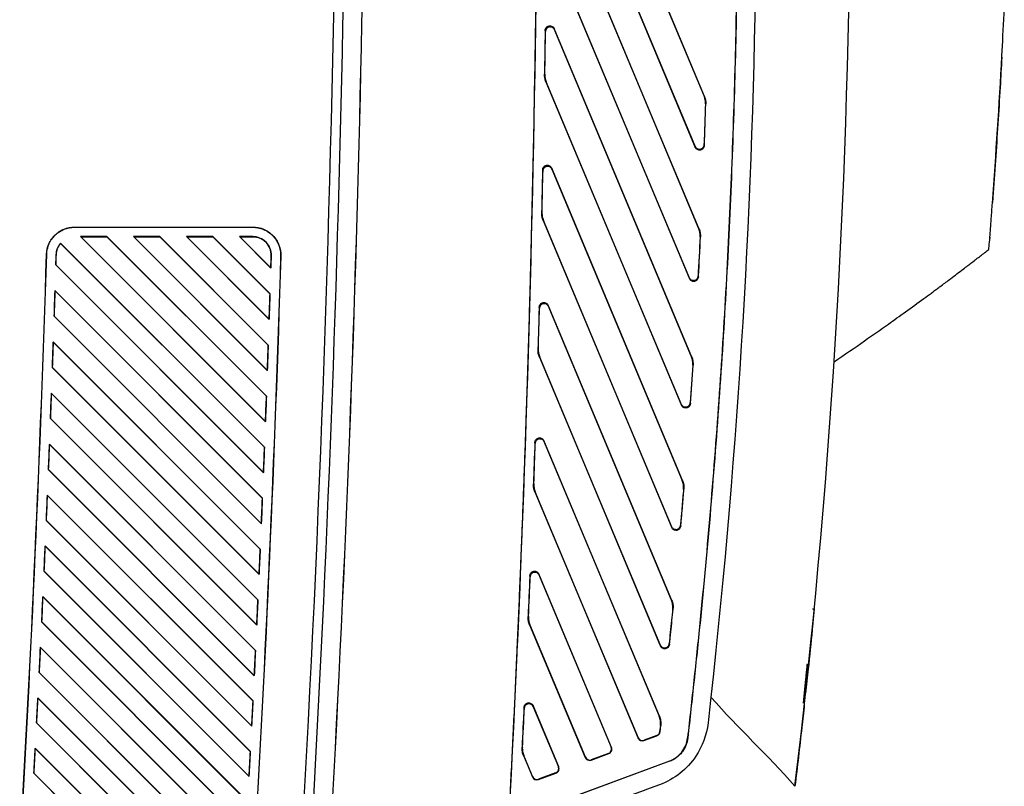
# Model space of a CAD drawing. Header units: millimetres. Extents: x -1263 to 1500, y -1080 to 1468.
# Tile 13 of 166: x -280 to -175, y 89 to 170. Entities that reach past the tile are written whole.
import ezdxf

# ---------------------------------------------------------------- set-up
doc = ezdxf.new("R2010")
doc.units = ezdxf.units.MM

msp = doc.modelspace()

# ---------------------------------------------------------------- linework, layer by layer
at = {"color": 7, "linetype": 'Continuous', "lineweight": 25}
for p, q in [((-207.298, 162.284), (-223.073, 199.928)), ((-223.047, 199.798), (-207.324, 162.28)), ((-223.89, 194.115), (-208.255, 156.807)), ((-208.276, 156.927), (-223.863, 194.12)), ((-207.864, 148.116), (-223.143, 184.573)), ((-223.118, 184.445), (-207.891, 148.111)), ((-223.992, 178.839), (-208.892, 142.807)), ((-208.912, 142.923), (-223.966, 178.844)), ((-224.252, 169.155), (-224.277, 169.281)), ((-208.649, 134.469), (-223.315, 169.465)), ((-223.315, 169.465), (-223.291, 169.339)), ((-223.291, 169.339), (-208.676, 134.464)), ((-224.351, 164.612), (-224.325, 164.617)), ((-224.17, 163.81), (-224.196, 163.805)), ((-224.196, 163.805), (-209.739, 129.308)), ((-209.757, 129.419), (-224.17, 163.81)), ((-207.324, 162.28), (-207.298, 162.284)), ((-207.143, 161.449), (-207.17, 161.445)), ((-208.255, 156.807), (-208.276, 156.927)), ((-207.316, 157.103), (-207.294, 156.983)), ((-209.628, 121.283), (-223.587, 154.592)), ((-223.587, 154.592), (-223.563, 154.468)), ((-224.524, 154.287), (-224.548, 154.411)), ((-223.563, 154.468), (-209.654, 121.279)), ((-176.496, 151.474), (-176.536, 150.931)), ((-224.652, 149.824), (-224.625, 149.829)), ((-274.504, 148.305), (-255.498, 148.305)), ((-274.504, 148.287), (-274.504, 148.305)), ((-274.504, 148.287), (-255.498, 148.287)), ((-255.498, 148.287), (-255.498, 148.305)), ((-224.471, 149.009), (-224.497, 149.004)), ((-224.497, 149.004), (-210.772, 116.253)), ((-210.789, 116.361), (-224.471, 149.009)), ((-254.131, 127.535), (-273.88, 147.287)), ((-271.052, 147.287), (-273.88, 147.287)), ((-273.839, 147.27), (-273.88, 147.287)), ((-273.839, 147.27), (-271.059, 147.271)), ((-273.839, 147.27), (-254.141, 127.561)), ((-271.052, 147.287), (-271.059, 147.271)), ((-254.039, 130.256), (-271.059, 147.271)), ((-271.052, 147.287), (-254.028, 130.261)), ((-265.396, 147.287), (-268.224, 147.287)), ((-253.928, 132.989), (-268.224, 147.287)), ((-268.187, 147.272), (-268.224, 147.287)), ((-268.187, 147.272), (-265.402, 147.273)), ((-268.187, 147.272), (-253.938, 133.014)), ((-265.396, 147.287), (-265.402, 147.273)), ((-253.842, 135.716), (-265.402, 147.273)), ((-265.396, 147.287), (-253.831, 135.72)), ((-253.737, 138.455), (-262.568, 147.287)), ((-259.74, 147.287), (-262.568, 147.287)), ((-262.535, 147.274), (-262.568, 147.287)), ((-262.535, 147.274), (-259.745, 147.275)), ((-262.535, 147.274), (-253.747, 138.48)), ((-259.74, 147.287), (-259.745, 147.275)), ((-253.657, 141.188), (-259.745, 147.275)), ((-259.74, 147.287), (-253.646, 141.192)), ((-255.498, 147.287), (-256.912, 147.287)), ((-253.558, 143.933), (-256.912, 147.287)), ((-256.884, 147.276), (-256.912, 147.287)), ((-256.884, 147.276), (-253.568, 143.958)), ((-256.884, 147.276), (-255.498, 147.276)), ((-255.498, 147.276), (-255.498, 147.287)), ((-207.891, 148.111), (-207.864, 148.116)), ((-207.711, 147.245), (-207.738, 147.24)), ((-176.817, 147.212), (-176.824, 147.125)), ((-276.012, 146.591), (-254.237, 124.813)), ((-276.012, 146.591), (-276.011, 146.565)), ((-254.248, 124.809), (-276.011, 146.565)), ((-277.485, 145.398), (-277.503, 145.398)), ((-276.468, 145.366), (-276.486, 145.367)), ((-253.528, 145.244), (-253.517, 145.244)), ((-252.518, 145.213), (-252.5, 145.212)), ((-276.502, 144.278), (-276.52, 144.271)), ((-254.346, 122.094), (-276.52, 144.271)), ((-276.502, 144.278), (-254.356, 122.12)), ((-253.558, 143.933), (-253.568, 143.958)), ((-207.952, 143.09), (-207.932, 142.975)), ((-208.892, 142.807), (-208.912, 142.923)), ((-276.609, 141.531), (-254.459, 119.378)), ((-276.609, 141.531), (-276.592, 141.489)), ((-254.47, 119.373), (-276.592, 141.489)), ((-253.657, 141.188), (-253.646, 141.192)), ((-210.783, 108.52), (-223.952, 139.944)), ((-223.952, 139.944), (-223.929, 139.822)), ((-223.929, 139.822), (-210.809, 108.516)), ((-276.682, 138.801), (-276.7, 138.794)), ((-254.574, 116.664), (-276.7, 138.794)), ((-276.682, 138.801), (-254.584, 116.69)), ((-224.89, 139.644), (-224.913, 139.766)), ((-253.737, 138.455), (-253.747, 138.48)), ((-276.795, 136.06), (-254.692, 113.954)), ((-276.795, 136.06), (-276.778, 136.018)), ((-254.703, 113.95), (-276.778, 136.018)), ((-253.842, 135.716), (-253.831, 135.72)), ((-225.045, 135.256), (-225.019, 135.261)), ((-224.864, 134.428), (-224.891, 134.423)), ((-224.891, 134.423), (-211.981, 103.618)), ((-211.996, 103.722), (-224.864, 134.428)), ((-208.676, 134.464), (-208.649, 134.469)), ((-208.498, 133.564), (-208.525, 133.56)), ((-276.874, 133.336), (-276.892, 133.329)), ((-254.813, 111.247), (-276.892, 133.329)), ((-276.874, 133.336), (-254.823, 111.273)), ((-253.928, 132.989), (-253.938, 133.014)), ((-276.993, 130.602), (-254.937, 108.542)), ((-276.993, 130.602), (-276.976, 130.56)), ((-254.949, 108.538), (-276.976, 130.56)), ((-254.039, 130.256), (-254.028, 130.261)), ((-209.739, 129.308), (-209.757, 129.419)), ((-208.797, 129.578), (-208.779, 129.467)), ((-277.078, 127.884), (-277.097, 127.877)), ((-255.064, 105.841), (-277.097, 127.877)), ((-277.078, 127.884), (-255.074, 105.867)), ((-254.131, 127.535), (-254.141, 127.561)), ((-277.203, 125.155), (-255.194, 103.143)), ((-277.203, 125.155), (-277.187, 125.113)), ((-255.206, 103.138), (-277.187, 125.113)), ((-225.346, 125.216), (-225.368, 125.336)), ((-212.095, 96.13), (-224.408, 125.511)), ((-224.408, 125.511), (-224.386, 125.39)), ((-224.386, 125.39), (-212.121, 96.126)), ((-254.248, 124.809), (-254.237, 124.813)), ((-277.295, 122.444), (-277.313, 122.437)), ((-255.327, 100.447), (-277.313, 122.437)), ((-277.295, 122.444), (-255.337, 100.473)), ((-254.346, 122.094), (-254.356, 122.12)), ((-225.527, 120.901), (-225.501, 120.906)), ((-209.654, 121.279), (-209.628, 121.283)), ((-225.347, 120.059), (-225.373, 120.055)), ((-225.373, 120.055), (-214.372, 93.803)), ((-214.357, 93.836), (-225.347, 120.059)), ((-209.479, 120.346), (-209.505, 120.342)), ((-277.426, 119.721), (-255.463, 97.755)), ((-277.426, 119.721), (-277.41, 119.679)), ((-255.474, 97.75), (-277.41, 119.679)), ((-254.47, 119.373), (-254.459, 119.378)), ((-277.523, 117.016), (-277.542, 117.009)), ((-255.602, 95.065), (-277.542, 117.009)), ((-277.523, 117.016), (-255.612, 95.091)), ((-254.574, 116.664), (-254.584, 116.69)), ((-210.772, 116.253), (-210.789, 116.361)), ((-209.83, 116.512), (-209.813, 116.404)), ((-277.661, 114.299), (-255.743, 92.378)), ((-277.661, 114.299), (-277.644, 114.257)), ((-255.755, 92.374), (-277.644, 114.257)), ((-254.703, 113.95), (-254.692, 113.954)), ((-277.764, 111.6), (-277.783, 111.592)), ((-255.888, 89.694), (-277.783, 111.592)), ((-277.764, 111.6), (-255.898, 89.721)), ((-254.813, 111.247), (-254.823, 111.273)), ((-225.889, 110.993), (-225.91, 111.112)), ((-217.205, 92.804), (-224.949, 111.283)), ((-224.949, 111.283), (-224.928, 111.164)), ((-224.928, 111.164), (-217.24, 92.819)), ((-277.907, 108.889), (-256.035, 87.013)), ((-277.907, 108.889), (-277.891, 108.847)), ((-256.047, 87.009), (-277.891, 108.847)), ((-254.949, 108.538), (-254.937, 108.542)), ((-210.809, 108.516), (-210.783, 108.52)), ((-210.637, 107.549), (-210.664, 107.545)), ((-195.569, 107.53), (-195.749, 107.53)), ((-278.017, 106.196), (-278.035, 106.188)), ((-256.185, 84.335), (-278.035, 106.188)), ((-278.017, 106.196), (-256.196, 84.362)), ((-226.095, 106.748), (-226.068, 106.753)), ((-255.064, 105.841), (-255.074, 105.867)), ((-225.915, 105.894), (-225.941, 105.889)), ((-225.941, 105.889), (-220.005, 91.724)), ((-219.991, 91.758), (-225.915, 105.894)), ((-278.166, 103.491), (-256.339, 81.66)), ((-278.166, 103.491), (-278.15, 103.449)), ((-256.351, 81.655), (-278.15, 103.449)), ((-255.206, 103.138), (-255.194, 103.143)), ((-211.981, 103.618), (-211.996, 103.722)), ((-211.038, 103.865), (-211.023, 103.76)), ((-278.281, 100.803), (-278.3, 100.796)), ((-257.197, 79.69), (-278.3, 100.796)), ((-278.281, 100.803), (-257.195, 79.705)), ((-255.327, 100.447), (-255.337, 100.473)), ((-196.72, 97.501), (-196.492, 99.72)), ((-278.437, 98.104), (-259.657, 79.322)), ((-278.437, 98.104), (-278.42, 98.062)), ((-259.688, 79.335), (-278.42, 98.062)), ((-255.474, 97.75), (-255.463, 97.755)), ((-226.514, 96.968), (-226.534, 97.085)), ((-222.838, 90.726), (-225.574, 97.253)), ((-225.574, 97.253), (-225.553, 97.136)), ((-225.553, 97.136), (-222.873, 90.741)), ((-212.121, 96.126), (-212.095, 96.13)), ((-278.557, 95.423), (-278.576, 95.416)), ((-262.485, 79.322), (-278.576, 95.416)), ((-278.557, 95.423), (-262.48, 79.336)), ((-255.602, 95.065), (-255.612, 95.091)), ((-211.978, 95.135), (-212.051, 94.472)), ((-212.026, 94.454), (-211.951, 95.138)), ((-211.951, 95.138), (-211.978, 95.135)), ((-214.372, 93.803), (-214.357, 93.836)), ((-213.738, 93.527), (-212.35, 94.039)), ((-213.723, 93.56), (-213.738, 93.527)), ((-212.374, 94.058), (-213.723, 93.56)), ((-212.35, 94.039), (-212.374, 94.058)), ((-212.051, 94.472), (-212.026, 94.454)), ((-209.078, 93.818), (-209.061, 93.817)), ((-278.719, 92.73), (-265.313, 79.322)), ((-278.719, 92.73), (-278.703, 92.687)), ((-265.348, 79.337), (-278.703, 92.687)), ((-226.744, 92.791), (-226.717, 92.795)), ((-217.24, 92.819), (-217.205, 92.804)), ((-255.755, 92.374), (-255.743, 92.378)), ((-226.564, 91.923), (-226.591, 91.919)), ((-226.591, 91.919), (-225.638, 89.646)), ((-225.624, 89.679), (-226.564, 91.923)), ((-220.005, 91.724), (-219.991, 91.758)), ((-219.371, 91.449), (-217.493, 92.142)), ((-219.356, 91.482), (-219.371, 91.449)), ((-217.528, 92.157), (-219.356, 91.482)), ((-217.493, 92.142), (-217.528, 92.157)), ((-211.022, 91.331), (-228.144, 85.014)), ((-211.016, 91.315), (-228.127, 85.002)), ((-222.873, 90.741), (-222.838, 90.726)), ((-211.016, 91.315), (-211.022, 91.331)), ((-278.845, 90.054), (-278.864, 90.047)), ((-268.141, 79.322), (-278.864, 90.047)), ((-278.845, 90.054), (-268.135, 79.338)), ((-255.888, 89.694), (-255.898, 89.721)), ((-225.638, 89.646), (-225.624, 89.679)), ((-225.004, 89.371), (-223.126, 90.063)), ((-224.99, 89.404), (-225.004, 89.371)), ((-223.161, 90.078), (-224.99, 89.404)), ((-223.126, 90.063), (-223.161, 90.078))]:
    msp.add_line(p, q, dxfattribs=at)
for radius, start, end in [(2380, 356.537967, 0.836417), (2379, 350.942959, 0.816507)]:
    msp.add_arc((-2625.365, 218.648), radius, start, end, dxfattribs=at)
for centre, major_axis, ratio, start_param, end_param in [((-213.911, 93.996), (0.345, 0.363), 0.9993991, 2.7276611, 4.2545906), ((-213.896, 94.029), (0.345, 0.363), 0.9993991, 2.7276611, 4.2545906), ((-217.701, 92.626), (-0.074, 0.495), 0.9998046, 3.3461893, 4.9604782), ((-217.666, 92.611), (-0.074, 0.495), 0.9998046, 3.3461893, 4.9604782), ((-219.544, 91.918), (0.345, 0.363), 0.9993991, 2.7276611, 4.2545906), ((-219.529, 91.951), (0.345, 0.363), 0.9993991, 2.7276611, 4.2545906), ((-223.334, 90.548), (-0.074, 0.495), 0.9998046, 3.3461893, 4.9604782), ((-223.299, 90.532), (-0.074, 0.495), 0.9998046, 3.3461893, 4.9604782), ((-225.177, 89.84), (0.345, 0.363), 0.9993991, 2.7276611, 4.2545906), ((-225.163, 89.873), (0.345, 0.363), 0.9993991, 2.7276611, 4.2545906)]:
    msp.add_ellipse(centre, major_axis=major_axis, ratio=ratio, start_param=start_param, end_param=end_param, dxfattribs=at)
for points, knots in [([(-243.556, 247.382), (-243.224, 219.879), (-243.369, 192.376), (-244.61, 137.381), (-245.707, 109.896), (-247.28, 82.436)], [0, 0, 0, 0, 0.5, 0.5, 1, 1, 1, 1]), ([(-228.154, 85.002), (-228.092, 86.156), (-228.032, 87.311), (-227.973, 88.466), (-227.867, 90.513), (-227.765, 92.561), (-227.665, 94.609), (-227.565, 96.657), (-227.468, 98.705), (-227.375, 100.753), (-227.281, 102.801), (-227.19, 104.849), (-227.101, 106.898), (-227.057, 107.922), (-227.014, 108.946), (-226.971, 109.97), (-226.886, 112.019), (-226.803, 114.067), (-226.724, 116.116), (-226.644, 118.165), (-226.567, 120.214), (-226.493, 122.263), (-226.42, 124.312), (-226.349, 126.361), (-226.28, 128.41), (-226.212, 130.459), (-226.147, 132.508), (-226.085, 134.557), (-226.022, 136.607), (-225.962, 138.656), (-225.906, 140.706), (-225.877, 141.73), (-225.85, 142.755), (-225.823, 143.78), (-225.769, 145.83), (-225.718, 147.879), (-225.67, 149.929), (-225.622, 151.979), (-225.577, 154.028), (-225.534, 156.078), (-225.492, 158.128), (-225.452, 160.178), (-225.416, 162.228), (-225.379, 164.278), (-225.345, 166.328), (-225.314, 168.378), (-225.283, 170.428), (-225.255, 172.478), (-225.23, 174.528), (-225.218, 175.553), (-225.206, 176.578), (-225.194, 177.603), (-225.172, 179.653), (-225.153, 181.704), (-225.136, 183.754), (-225.119, 185.804), (-225.106, 187.854), (-225.095, 189.904), (-225.084, 191.955), (-225.076, 194.005), (-225.071, 196.055), (-225.066, 198.105), (-225.063, 200.156), (-225.064, 202.206), (-225.065, 204.256), (-225.068, 206.307), (-225.074, 208.357), (-225.078, 209.382), (-225.081, 210.407), (-225.086, 211.432), (-225.095, 213.482), (-225.107, 215.533), (-225.122, 217.583), (-225.137, 219.633), (-225.155, 221.683), (-225.176, 223.734), (-225.196, 225.784), (-225.22, 227.834), (-225.246, 229.884), (-225.273, 231.934), (-225.302, 233.984), (-225.334, 236.034), (-225.366, 238.084), (-225.401, 240.134), (-225.439, 242.184), (-225.453, 242.956), (-225.468, 243.729), (-225.483, 244.501)], [0.01652123, 0.01652123, 0.01652123, 0.01652123, 0.01999015, 0.01999015, 0.01999015, 0.02614097, 0.02614097, 0.02614097, 0.03229178, 0.03229178, 0.03229178, 0.0384426, 0.0384426, 0.0384426, 0.041518, 0.041518, 0.041518, 0.04766882, 0.04766882, 0.04766882, 0.05381963, 0.05381963, 0.05381963, 0.05997045, 0.05997045, 0.05997045, 0.06612126, 0.06612126, 0.06612126, 0.07227208, 0.07227208, 0.07227208, 0.07534748, 0.07534748, 0.07534748, 0.0814983, 0.0814983, 0.0814983, 0.08764912, 0.08764912, 0.08764912, 0.09379993, 0.09379993, 0.09379993, 0.09995075, 0.09995075, 0.09995075, 0.10610156, 0.10610156, 0.10610156, 0.10917697, 0.10917697, 0.10917697, 0.11532778, 0.11532778, 0.11532778, 0.1214786, 0.1214786, 0.1214786, 0.12762942, 0.12762942, 0.12762942, 0.13378023, 0.13378023, 0.13378023, 0.13993105, 0.13993105, 0.13993105, 0.14300645, 0.14300645, 0.14300645, 0.14915727, 0.14915727, 0.14915727, 0.15530808, 0.15530808, 0.15530808, 0.1614589, 0.1614589, 0.1614589, 0.16760972, 0.16760972, 0.16760972, 0.17376053, 0.17376053, 0.17376053, 0.17607804, 0.17607804, 0.17607804, 0.17607804]), ([(-201.758, 193.041), (-201.746, 189.751), (-201.749, 184.83), (-201.97, 153.114), (-203.667, 124.787), (-206.589, 98.169)], [0.2994781, 0.2994781, 0.2994781, 0.2994781, 0.35532415, 0.38291841, 0.83605944, 0.83605944, 0.83605944, 0.83605944]), ([(-203.755, 192.036), (-203.743, 187.935), (-203.752, 183.834), (-203.82, 175.633), (-203.885, 171.534), (-204.173, 159.238), (-204.491, 151.042), (-205.378, 134.66), (-205.946, 126.477), (-206.986, 114.217), (-207.363, 110.134), (-207.977, 104.013), (-208.189, 101.973), (-208.628, 97.895), (-208.855, 95.857), (-209.078, 93.818)], [0.380314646, 0.380314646, 0.380314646, 0.380314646, 0.392618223, 0.392618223, 0.404921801, 0.404921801, 0.429528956, 0.429528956, 0.454136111, 0.454136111, 0.466439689, 0.466439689, 0.472591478, 0.472591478, 0.478743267, 0.478743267, 0.478743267, 0.478743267]), ([(-203.737, 192.036), (-203.726, 187.935), (-203.734, 183.834), (-203.802, 175.633), (-203.867, 171.534), (-204.156, 159.236), (-204.474, 151.039), (-205.36, 134.658), (-205.929, 126.475), (-206.969, 114.215), (-207.535, 108.089), (-208.171, 101.971), (-208.611, 97.893), (-208.837, 95.855), (-209.061, 93.817)], [0, 0, 0, 0, 0.125, 0.125, 0.25, 0.25, 0.5, 0.5, 0.75, 0.75, 0.875, 0.9375, 0.9375, 1, 1, 1, 1]), ([(-197.618, 88.651), (-193.846, 120.015), (-191.896, 151.527), (-191.746, 183.11), (-191.746, 183.113)], [0.38288047, 0.38288047, 0.38288047, 0.38288047, 0.83602149, 0.83605944, 0.83605944, 0.83605944, 0.83605944]), ([(-175.531, 166.573), (-175.455, 167.942), (-175.367, 169.624), (-175.282, 171.348), (-175.274, 171.492)], [0.291699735, 0.291699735, 0.291699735, 0.291699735, 0.307298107, 0.308723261, 0.308723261, 0.308723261, 0.308723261]), ([(-224.277, 169.281), (-224.275, 169.396), (-224.234, 169.507), (-224.086, 169.683), (-223.984, 169.743), (-223.759, 169.786), (-223.641, 169.768), (-223.439, 169.659), (-223.36, 169.571), (-223.315, 169.465)], [0, 0, 0, 0, 0.25, 0.25, 0.5, 0.5, 0.75, 0.75, 1, 1, 1, 1]), ([(-223.291, 169.339), (-223.336, 169.445), (-223.415, 169.533), (-223.617, 169.642), (-223.735, 169.661), (-223.96, 169.617), (-224.063, 169.557), (-224.209, 169.381), (-224.251, 169.27), (-224.252, 169.155)], [0, 0, 0, 0, 0.25, 0.25, 0.5, 0.5, 0.75, 0.75, 1, 1, 1, 1]), ([(-176.54, 150.87), (-176.155, 156.099), (-175.819, 161.332), (-175.531, 166.573), (-175.531, 166.573), (-175.531, 166.573)], [0.308723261, 0.308723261, 0.308723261, 0.308723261, 0.368465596, 0.368465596, 0.368465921, 0.368465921, 0.368465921, 0.368465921]), ([(-175.54, 166.423), (-175.6, 165.36), (-175.732, 162.989), (-176.037, 158.005), (-176.312, 154.086), (-176.496, 151.474)], [0, 0, 0, 0, 0.2133184, 0.475557, 1, 1, 1, 1]), ([(-224.196, 163.805), (-224.25, 163.934), (-224.289, 164.065), (-224.341, 164.334), (-224.353, 164.473), (-224.351, 164.612)], [0, 0, 0, 0, 0.5, 0.5, 1, 1, 1, 1]), ([(-224.325, 164.617), (-224.327, 164.478), (-224.315, 164.341), (-224.263, 164.072), (-224.223, 163.939), (-224.17, 163.81)], [0, 0, 0, 0, 0.5, 0.5, 1, 1, 1, 1]), ([(-207.17, 161.445), (-207.165, 161.588), (-207.176, 161.73), (-207.228, 162.009), (-207.269, 162.147), (-207.324, 162.28)], [0, 0, 0, 0, 0.5, 0.5, 1, 1, 1, 1]), ([(-207.298, 162.284), (-207.242, 162.152), (-207.202, 162.016), (-207.15, 161.737), (-207.139, 161.593), (-207.143, 161.449)], [0, 0, 0, 0, 0.5, 0.5, 1, 1, 1, 1]), ([(-208.276, 156.927), (-208.232, 156.822), (-208.154, 156.734), (-207.953, 156.626), (-207.837, 156.607), (-207.613, 156.649), (-207.511, 156.707), (-207.363, 156.88), (-207.32, 156.989), (-207.316, 157.103)], [0, 0, 0, 0, 0.25, 0.25, 0.5, 0.5, 0.75, 0.75, 1, 1, 1, 1]), ([(-207.294, 156.983), (-207.298, 156.869), (-207.341, 156.76), (-207.49, 156.587), (-207.592, 156.529), (-207.816, 156.487), (-207.932, 156.506), (-208.132, 156.615), (-208.211, 156.702), (-208.255, 156.807)], [0, 0, 0, 0, 0.25, 0.25, 0.5, 0.5, 0.75, 0.75, 1, 1, 1, 1]), ([(-224.548, 154.411), (-224.545, 154.526), (-224.504, 154.636), (-224.356, 154.812), (-224.253, 154.871), (-224.028, 154.913), (-223.911, 154.895), (-223.71, 154.786), (-223.631, 154.698), (-223.587, 154.592)], [0, 0, 0, 0, 0.25, 0.25, 0.5, 0.5, 0.75, 0.75, 1, 1, 1, 1]), ([(-223.563, 154.468), (-223.608, 154.574), (-223.687, 154.662), (-223.888, 154.771), (-224.005, 154.789), (-224.23, 154.747), (-224.333, 154.687), (-224.48, 154.512), (-224.522, 154.402), (-224.524, 154.287)], [0, 0, 0, 0, 0.25, 0.25, 0.5, 0.5, 0.75, 0.75, 1, 1, 1, 1]), ([(-176.917, 145.934), (-176.917, 145.942), (-176.9, 146.156), (-176.814, 147.246), (-176.721, 148.45), (-176.625, 149.726), (-176.584, 150.274), (-176.54, 150.87)], [0.368465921, 0.368465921, 0.368465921, 0.368465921, 0.377456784, 0.385687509, 0.396105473, 0.396105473, 0.402909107, 0.402909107, 0.402909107, 0.402909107]), ([(-224.497, 149.004), (-224.552, 149.134), (-224.592, 149.267), (-224.643, 149.541), (-224.655, 149.682), (-224.652, 149.824)], [0, 0, 0, 0, 0.5, 0.5, 1, 1, 1, 1]), ([(-224.625, 149.829), (-224.629, 149.687), (-224.617, 149.548), (-224.566, 149.275), (-224.525, 149.139), (-224.471, 149.009)], [0, 0, 0, 0, 0.5, 0.5, 1, 1, 1, 1]), ([(-277.503, 145.398), (-277.491, 145.783), (-277.404, 146.165), (-277.093, 146.869), (-276.868, 147.191), (-276.316, 147.727), (-275.987, 147.941), (-275.274, 148.23), (-274.889, 148.305), (-274.504, 148.305)], [0.0311933, 0.0311933, 0.0311933, 0.0311933, 0.4160941, 0.4160941, 0.8009948, 0.8009948, 1.1858956, 1.1858956, 1.5707963, 1.5707963, 1.5707963, 1.5707963]), ([(-277.485, 145.398), (-277.479, 145.591), (-277.454, 145.78), (-277.37, 146.151), (-277.31, 146.335), (-277.155, 146.686), (-277.061, 146.852), (-276.843, 147.165), (-276.717, 147.313), (-276.444, 147.579), (-276.295, 147.698), (-275.974, 147.907), (-275.802, 147.997), (-275.274, 148.212), (-274.89, 148.287), (-274.504, 148.287)], [0, 0, 0, 0, 0.125, 0.125, 0.25, 0.25, 0.375, 0.375, 0.5, 0.5, 0.625, 0.625, 0.75, 0.75, 1, 1, 1, 1]), ([(-255.498, 148.305), (-255.098, 148.305), (-254.698, 148.224), (-253.96, 147.911), (-253.623, 147.681), (-253.066, 147.106), (-252.846, 146.762), (-252.556, 146.015), (-252.488, 145.612), (-252.5, 145.212)], [1.5707963, 1.5707963, 1.5707963, 1.5707963, 1.9712312, 1.9712312, 2.3716661, 2.3716661, 2.772101, 2.772101, 3.1725359, 3.1725359, 3.1725359, 3.1725359]), ([(-255.498, 148.287), (-255.297, 148.287), (-255.1, 148.267), (-254.712, 148.188), (-254.519, 148.129), (-254.152, 147.974), (-253.979, 147.879), (-253.65, 147.654), (-253.496, 147.524), (-253.22, 147.239), (-253.097, 147.084), (-252.88, 146.747), (-252.79, 146.569), (-252.647, 146.2), (-252.593, 146.006), (-252.525, 145.612), (-252.511, 145.413), (-252.518, 145.213)], [0, 0, 0, 0, 0.125, 0.125, 0.25, 0.25, 0.375, 0.375, 0.5, 0.5, 0.625, 0.625, 0.75, 0.75, 0.875, 0.875, 1, 1, 1, 1]), ([(-253.517, 145.244), (-253.501, 145.759), (-253.705, 146.303), (-254.446, 147.067), (-254.983, 147.287), (-255.498, 147.287)], [0, 0, 0, 0, 0.5, 0.5, 1, 1, 1, 1]), ([(-255.498, 147.276), (-255.365, 147.276), (-255.235, 147.262), (-254.979, 147.208), (-254.852, 147.168), (-254.61, 147.066), (-254.495, 147.003), (-254.277, 146.857), (-254.174, 146.771), (-253.901, 146.49), (-253.759, 146.261), (-253.569, 145.773), (-253.519, 145.509), (-253.528, 145.244)], [0, 0, 0, 0, 0.125, 0.125, 0.25, 0.25, 0.375, 0.375, 0.5, 0.5, 0.75, 0.75, 1, 1, 1, 1]), ([(-207.932, 142.975), (-207.931, 142.987), (-207.93, 143), (-207.853, 144.424), (-207.78, 145.834), (-207.711, 147.245)], [0.499604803, 0.499604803, 0.499604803, 0.499604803, 0.500000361, 0.500000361, 0.54321662, 0.54321662, 0.54321662, 0.54321662]), ([(-207.738, 147.24), (-207.73, 147.39), (-207.74, 147.537), (-207.791, 147.829), (-207.833, 147.973), (-207.891, 148.111)], [0, 0, 0, 0, 0.5, 0.5, 1, 1, 1, 1]), ([(-207.864, 148.116), (-207.806, 147.978), (-207.765, 147.836), (-207.714, 147.545), (-207.704, 147.395), (-207.711, 147.245)], [0, 0, 0, 0, 0.5, 0.5, 1, 1, 1, 1]), ([(-276.468, 145.366), (-276.461, 145.586), (-276.416, 145.798), (-276.259, 146.208), (-276.151, 146.396), (-276.011, 146.565)], [0, 0, 0, 0, 0.5, 0.5, 1, 1, 1, 1]), ([(-193.443, 133.928), (-192.353, 134.676), (-190.412, 136.009), (-187.879, 137.79), (-185.773, 139.292), (-184.244, 140.4), (-183.211, 141.157), (-182.703, 141.532), (-182.333, 141.805), (-181.914, 142.116), (-181.451, 142.462), (-180.876, 142.893), (-180.254, 143.363), (-179.488, 143.944), (-178.655, 144.582), (-177.755, 145.276), (-177.212, 145.697), (-176.918, 145.925)], [0, 0, 0, 0, 0.0938, 0.1671215, 0.2203036, 0.2782359, 0.3018139, 0.3122693, 0.3230327, 0.3361929, 0.3621748, 0.3967323, 0.4568622, 0.5333143, 0.6605582, 0.816326, 1, 1, 1, 1]), ([(-176.918, 145.925), (-176.918, 145.925), (-176.918, 145.925), (-176.918, 145.925), (-176.918, 145.925), (-176.917, 145.934)], [0.402909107, 0.402909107, 0.402909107, 0.402909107, 0.467216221, 0.467216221, 0.476874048, 0.476874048, 0.476874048, 0.476874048]), ([(-208.912, 142.923), (-208.868, 142.818), (-208.79, 142.732), (-208.592, 142.623), (-208.477, 142.604), (-208.254, 142.643), (-208.152, 142.7), (-208.002, 142.869), (-207.958, 142.977), (-207.952, 143.09)], [0, 0, 0, 0, 0.25, 0.25, 0.5, 0.5, 0.75, 0.75, 1, 1, 1, 1]), ([(-207.932, 142.975), (-207.938, 142.861), (-207.982, 142.754), (-208.132, 142.584), (-208.234, 142.527), (-208.456, 142.488), (-208.572, 142.507), (-208.77, 142.616), (-208.848, 142.703), (-208.892, 142.807)], [0, 0, 0, 0, 0.25, 0.25, 0.5, 0.5, 0.75, 0.75, 1, 1, 1, 1]), ([(-224.913, 139.766), (-224.91, 139.881), (-224.868, 139.991), (-224.719, 140.164), (-224.617, 140.223), (-224.392, 140.265), (-224.276, 140.246), (-224.075, 140.137), (-223.996, 140.05), (-223.952, 139.944)], [0, 0, 0, 0, 0.25, 0.25, 0.5, 0.5, 0.75, 0.75, 1, 1, 1, 1]), ([(-223.929, 139.822), (-223.974, 139.927), (-224.052, 140.015), (-224.253, 140.124), (-224.37, 140.143), (-224.595, 140.101), (-224.697, 140.042), (-224.845, 139.868), (-224.887, 139.759), (-224.89, 139.644)], [0, 0, 0, 0, 0.25, 0.25, 0.5, 0.5, 0.75, 0.75, 1, 1, 1, 1]), ([(-224.891, 134.423), (-224.946, 134.555), (-224.987, 134.691), (-225.038, 134.97), (-225.05, 135.113), (-225.045, 135.256)], [0, 0, 0, 0, 0.5, 0.5, 1, 1, 1, 1]), ([(-225.019, 135.261), (-225.023, 135.118), (-225.012, 134.977), (-224.961, 134.698), (-224.92, 134.56), (-224.864, 134.428)], [0, 0, 0, 0, 0.5, 0.5, 1, 1, 1, 1]), ([(-208.525, 133.56), (-208.514, 133.715), (-208.522, 133.868), (-208.573, 134.171), (-208.616, 134.321), (-208.676, 134.464)], [0, 0, 0, 0, 0.5, 0.5, 1, 1, 1, 1]), ([(-208.649, 134.469), (-208.589, 134.326), (-208.547, 134.178), (-208.496, 133.875), (-208.488, 133.719), (-208.498, 133.564)], [0, 0, 0, 0, 0.5, 0.5, 1, 1, 1, 1]), ([(-209.757, 129.419), (-209.713, 129.315), (-209.636, 129.229), (-209.44, 129.12), (-209.325, 129.101), (-209.104, 129.137), (-209.002, 129.193), (-208.851, 129.359), (-208.805, 129.466), (-208.797, 129.578)], [0, 0, 0, 0, 0.25, 0.25, 0.5, 0.5, 0.75, 0.75, 1, 1, 1, 1]), ([(-208.779, 129.467), (-208.787, 129.354), (-208.832, 129.248), (-208.983, 129.082), (-209.085, 129.026), (-209.307, 128.989), (-209.421, 129.009), (-209.617, 129.117), (-209.695, 129.204), (-209.739, 129.308)], [0, 0, 0, 0, 0.25, 0.25, 0.5, 0.5, 0.75, 0.75, 1, 1, 1, 1]), ([(-225.368, 125.336), (-225.365, 125.45), (-225.322, 125.559), (-225.173, 125.732), (-225.071, 125.791), (-224.846, 125.831), (-224.73, 125.812), (-224.53, 125.703), (-224.452, 125.616), (-224.408, 125.511)], [0, 0, 0, 0, 0.25, 0.25, 0.5, 0.5, 0.75, 0.75, 1, 1, 1, 1]), ([(-224.386, 125.39), (-224.43, 125.496), (-224.508, 125.583), (-224.708, 125.692), (-224.824, 125.711), (-225.049, 125.67), (-225.151, 125.612), (-225.3, 125.439), (-225.342, 125.33), (-225.346, 125.216)], [0, 0, 0, 0, 0.25, 0.25, 0.5, 0.5, 0.75, 0.75, 1, 1, 1, 1]), ([(-225.373, 120.055), (-225.43, 120.189), (-225.47, 120.327), (-225.522, 120.61), (-225.533, 120.755), (-225.527, 120.901)], [0, 0, 0, 0, 0.5, 0.5, 1, 1, 1, 1]), ([(-225.501, 120.906), (-225.506, 120.76), (-225.496, 120.617), (-225.445, 120.334), (-225.403, 120.194), (-225.347, 120.059)], [0, 0, 0, 0, 0.5, 0.5, 1, 1, 1, 1]), ([(-209.505, 120.342), (-209.492, 120.502), (-209.498, 120.661), (-209.548, 120.975), (-209.592, 121.131), (-209.654, 121.279)], [0, 0, 0, 0, 0.5, 0.5, 1, 1, 1, 1]), ([(-209.628, 121.283), (-209.565, 121.135), (-209.522, 120.982), (-209.472, 120.668), (-209.466, 120.506), (-209.479, 120.346)], [0, 0, 0, 0, 0.5, 0.5, 1, 1, 1, 1]), ([(-209.505, 120.342), (-209.554, 119.748), (-209.604, 119.154), (-209.712, 117.877), (-209.77, 117.195), (-209.83, 116.512)], [0.229037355, 0.229037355, 0.229037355, 0.229037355, 0.247276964, 0.247276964, 0.268240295, 0.268240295, 0.268240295, 0.268240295]), ([(-209.813, 116.404), (-209.75, 117.122), (-209.689, 117.84), (-209.578, 119.154), (-209.528, 119.75), (-209.479, 120.346)], [0.227953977, 0.227953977, 0.227953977, 0.227953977, 0.250000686, 0.250000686, 0.268305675, 0.268305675, 0.268305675, 0.268305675]), ([(-210.789, 116.361), (-210.746, 116.258), (-210.669, 116.172), (-210.474, 116.063), (-210.361, 116.043), (-210.14, 116.078), (-210.038, 116.132), (-209.887, 116.295), (-209.84, 116.401), (-209.83, 116.512)], [0, 0, 0, 0, 0.25, 0.25, 0.5, 0.5, 0.75, 0.75, 1, 1, 1, 1]), ([(-209.813, 116.404), (-209.823, 116.293), (-209.869, 116.188), (-210.021, 116.024), (-210.123, 115.97), (-210.343, 115.935), (-210.457, 115.955), (-210.651, 116.064), (-210.729, 116.15), (-210.772, 116.253)], [0, 0, 0, 0, 0.25, 0.25, 0.5, 0.5, 0.75, 0.75, 1, 1, 1, 1]), ([(-225.91, 111.112), (-225.905, 111.225), (-225.862, 111.334), (-225.713, 111.506), (-225.611, 111.564), (-225.387, 111.603), (-225.271, 111.584), (-225.072, 111.475), (-224.993, 111.388), (-224.949, 111.283)], [0, 0, 0, 0, 0.25, 0.25, 0.5, 0.5, 0.75, 0.75, 1, 1, 1, 1]), ([(-224.928, 111.164), (-224.972, 111.269), (-225.05, 111.356), (-225.25, 111.466), (-225.365, 111.485), (-225.589, 111.445), (-225.691, 111.387), (-225.841, 111.216), (-225.884, 111.107), (-225.889, 110.993)], [0, 0, 0, 0, 0.25, 0.25, 0.5, 0.5, 0.75, 0.75, 1, 1, 1, 1]), ([(-210.664, 107.545), (-210.647, 107.711), (-210.652, 107.875), (-210.7, 108.2), (-210.745, 108.362), (-210.809, 108.516)], [0, 0, 0, 0, 0.5, 0.5, 1, 1, 1, 1]), ([(-210.783, 108.52), (-210.718, 108.366), (-210.674, 108.208), (-210.625, 107.882), (-210.621, 107.715), (-210.637, 107.549)], [0, 0, 0, 0, 0.5, 0.5, 1, 1, 1, 1]), ([(-210.664, 107.545), (-210.703, 107.148), (-210.743, 106.751), (-210.867, 105.525), (-210.952, 104.695), (-211.038, 103.865)], [0.09950291, 0.09950291, 0.09950291, 0.09950291, 0.111695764, 0.111695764, 0.137193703, 0.137193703, 0.137193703, 0.137193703]), ([(-211.023, 103.76), (-210.933, 104.624), (-210.844, 105.488), (-210.717, 106.751), (-210.677, 107.15), (-210.637, 107.549)], [0.098459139, 0.098459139, 0.098459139, 0.098459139, 0.125000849, 0.125000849, 0.13726143, 0.13726143, 0.13726143, 0.13726143]), ([(-195.593, 107.283), (-195.603, 107.18), (-195.613, 107.075), (-195.639, 106.811), (-195.654, 106.652), (-195.688, 106.311), (-195.706, 106.128), (-195.744, 105.742), (-195.764, 105.544), (-195.784, 105.343)], [0, 0, 0, 0, 0.25, 0.25, 0.5, 0.5, 0.75, 0.75, 1, 1, 1, 1]), ([(-225.941, 105.889), (-225.998, 106.025), (-226.039, 106.165), (-226.091, 106.452), (-226.101, 106.601), (-226.095, 106.748)], [0, 0, 0, 0, 0.5, 0.5, 1, 1, 1, 1]), ([(-226.068, 106.753), (-226.075, 106.605), (-226.065, 106.46), (-226.014, 106.173), (-225.972, 106.03), (-225.915, 105.894)], [0, 0, 0, 0, 0.5, 0.5, 1, 1, 1, 1]), ([(-195.784, 105.343), (-195.923, 103.951), (-196.148, 101.701), (-196.395, 99.454), (-196.489, 98.598)], [0, 0, 0, 0, 0.6189933, 1, 1, 1, 1]), ([(-211.996, 103.722), (-211.953, 103.62), (-211.877, 103.534), (-211.684, 103.425), (-211.572, 103.405), (-211.353, 103.437), (-211.251, 103.49), (-211.098, 103.65), (-211.05, 103.754), (-211.038, 103.865)], [0, 0, 0, 0, 0.25, 0.25, 0.5, 0.5, 0.75, 0.75, 1, 1, 1, 1]), ([(-211.023, 103.76), (-211.034, 103.65), (-211.082, 103.546), (-211.235, 103.386), (-211.337, 103.333), (-211.556, 103.3), (-211.669, 103.321), (-211.861, 103.429), (-211.938, 103.515), (-211.981, 103.618)], [0, 0, 0, 0, 0.25, 0.25, 0.5, 0.5, 0.75, 0.75, 1, 1, 1, 1]), ([(-196.492, 99.72), (-196.487, 99.767), (-196.478, 99.86), (-196.464, 99.996), (-196.451, 100.126), (-196.439, 100.25), (-196.427, 100.367), (-196.416, 100.477), (-196.406, 100.581), (-196.396, 100.678), (-196.387, 100.767), (-196.378, 100.851), (-196.371, 100.927), (-196.363, 100.998), (-196.357, 101.062), (-196.346, 101.167), (-196.333, 101.304), (-196.318, 101.45), (-196.307, 101.565), (-196.299, 101.645), (-196.294, 101.694), (-196.293, 101.701), (-196.293, 101.704)], [0, 0, 0, 0, 0.0453824, 0.0892777, 0.1316859, 0.172607, 0.2120411, 0.2499883, 0.2864486, 0.3214221, 0.3549091, 0.3869095, 0.4174237, 0.4464518, 0.4739941, 0.5000509, 0.5870261, 0.6725252, 0.7565596, 0.8391416, 0.9202839, 1, 1, 1, 1]), ([(-206.589, 98.169), (-206.69, 97.251), (-206.792, 96.334), (-207.043, 94.115), (-207.503, 92.898), (-209.129, 90.481), (-210.469, 89.404), (-217.465, 86.823), (-222.854, 84.834), (-228.243, 82.846)], [0.83605944, 0.83605944, 0.83605944, 0.83605944, 0.85168018, 0.85168018, 0.87383612, 0.87383612, 0.90281599, 0.90281599, 1, 1, 1, 1]), ([(-226.534, 97.085), (-226.529, 97.198), (-226.485, 97.307), (-226.335, 97.477), (-226.234, 97.534), (-226.01, 97.573), (-225.895, 97.554), (-225.696, 97.445), (-225.618, 97.358), (-225.574, 97.253)], [0, 0, 0, 0, 0.25, 0.25, 0.5, 0.5, 0.75, 0.75, 1, 1, 1, 1]), ([(-225.553, 97.136), (-225.597, 97.241), (-225.675, 97.328), (-225.874, 97.437), (-225.989, 97.456), (-226.213, 97.417), (-226.315, 97.36), (-226.465, 97.19), (-226.508, 97.081), (-226.514, 96.968)], [0, 0, 0, 0, 0.25, 0.25, 0.5, 0.5, 0.75, 0.75, 1, 1, 1, 1]), ([(-196.621, 97.382), (-196.71, 96.557), (-197.023, 93.645), (-197.369, 90.736), (-197.618, 88.652)], [0, 0, 0, 0, 0.2833321, 1, 1, 1, 1]), ([(-211.978, 95.135), (-211.959, 95.304), (-211.962, 95.471), (-212.01, 95.804), (-212.056, 95.969), (-212.121, 96.126)], [0, 0, 0, 0, 0.5, 0.5, 1, 1, 1, 1]), ([(-212.095, 96.13), (-212.029, 95.973), (-211.984, 95.811), (-211.936, 95.479), (-211.933, 95.307), (-211.951, 95.138)], [0, 0, 0, 0, 0.5, 0.5, 1, 1, 1, 1]), ([(-212.374, 94.058), (-212.287, 94.09), (-212.21, 94.146), (-212.097, 94.291), (-212.061, 94.38), (-212.051, 94.472)], [0, 0, 0, 0, 0.5, 0.5, 1, 1, 1, 1]), ([(-212.026, 94.454), (-212.036, 94.361), (-212.073, 94.273), (-212.186, 94.128), (-212.263, 94.071), (-212.35, 94.039)], [0, 0, 0, 0, 0.5, 0.5, 1, 1, 1, 1]), ([(-211.022, 91.331), (-210.502, 91.523), (-210.038, 91.862), (-209.356, 92.735), (-209.139, 93.267), (-209.078, 93.818)], [1.924233, 1.924233, 1.924233, 1.924233, 2.4782401, 2.4782401, 3.0322471, 3.0322471, 3.0322471, 3.0322471]), ([(-209.061, 93.817), (-209.092, 93.537), (-209.161, 93.269), (-209.318, 92.881), (-209.38, 92.755), (-209.519, 92.514), (-209.596, 92.399), (-209.852, 92.071), (-210.057, 91.874), (-210.504, 91.547), (-210.752, 91.412), (-211.016, 91.315)], [0, 0, 0, 0, 0.25, 0.25, 0.375, 0.375, 0.5, 0.5, 0.75, 0.75, 1, 1, 1, 1]), ([(-226.591, 91.919), (-226.649, 92.057), (-226.69, 92.199), (-226.741, 92.49), (-226.751, 92.641), (-226.744, 92.791)], [0, 0, 0, 0, 0.5, 0.5, 1, 1, 1, 1]), ([(-226.717, 92.795), (-226.724, 92.645), (-226.715, 92.498), (-226.664, 92.206), (-226.622, 92.062), (-226.564, 91.923)], [0, 0, 0, 0, 0.5, 0.5, 1, 1, 1, 1])]:
    msp.add_open_spline(points, degree=3, knots=knots, dxfattribs=at)
for points in [[(-243.547, 247.382), (-242.883, 192.379), (-244.126, 137.353), (-247.271, 82.436)], [(-228.144, 85.014), (-225.328, 138.106), (-224.437, 191.299), (-225.473, 244.456)], [(-224.277, 169.281), (-224.3, 167.724), (-224.325, 166.168), (-224.351, 164.612)], [(-224.325, 164.617), (-224.299, 166.13), (-224.275, 167.642), (-224.252, 169.155)], [(-207.17, 161.445), (-207.214, 159.997), (-207.263, 158.55), (-207.316, 157.103)], [(-207.294, 156.983), (-207.24, 158.472), (-207.189, 159.96), (-207.143, 161.449)], [(-224.548, 154.411), (-224.581, 152.882), (-224.616, 151.353), (-224.652, 149.824)], [(-224.625, 149.829), (-224.59, 151.315), (-224.557, 152.801), (-224.524, 154.287)], [(-207.738, 147.24), (-207.805, 145.857), (-207.877, 144.473), (-207.952, 143.09)], [(-276.012, 146.591), (-276.302, 146.248), (-276.472, 145.802), (-276.486, 145.367)], [(-280.369, 81.48), (-279.123, 102.772), (-278.168, 124.081), (-277.503, 145.398)], [(-280.351, 81.479), (-279.106, 102.771), (-278.15, 124.08), (-277.485, 145.398)], [(-276.486, 145.367), (-276.497, 145.001), (-276.509, 144.636), (-276.52, 144.271)], [(-276.502, 144.278), (-276.491, 144.641), (-276.479, 145.003), (-276.468, 145.366)], [(-252.518, 145.213), (-253.179, 123.841), (-254.129, 102.478), (-255.368, 81.132)], [(-252.5, 145.212), (-253.161, 123.84), (-254.112, 102.477), (-255.35, 81.131)], [(-253.528, 145.244), (-253.541, 144.815), (-253.554, 144.387), (-253.568, 143.958)], [(-253.558, 143.933), (-253.544, 144.37), (-253.53, 144.807), (-253.517, 145.244)], [(-276.609, 141.531), (-276.638, 140.619), (-276.669, 139.706), (-276.7, 138.794)], [(-276.682, 138.801), (-276.651, 139.697), (-276.621, 140.593), (-276.592, 141.489)], [(-253.657, 141.188), (-253.686, 140.285), (-253.716, 139.383), (-253.747, 138.48)], [(-253.737, 138.455), (-253.706, 139.367), (-253.676, 140.28), (-253.646, 141.192)], [(-224.913, 139.766), (-224.956, 138.263), (-225, 136.76), (-225.045, 135.256)], [(-225.019, 135.261), (-224.975, 136.722), (-224.932, 138.183), (-224.89, 139.644)], [(-276.795, 136.06), (-276.827, 135.15), (-276.859, 134.24), (-276.892, 133.329)], [(-276.874, 133.336), (-276.842, 134.23), (-276.81, 135.124), (-276.778, 136.018)], [(-253.842, 135.716), (-253.873, 134.815), (-253.905, 133.915), (-253.938, 133.014)], [(-253.928, 132.989), (-253.895, 133.899), (-253.863, 134.81), (-253.831, 135.72)], [(-208.525, 133.56), (-208.612, 132.232), (-208.703, 130.905), (-208.797, 129.578)], [(-208.779, 129.467), (-208.682, 130.832), (-208.588, 132.198), (-208.498, 133.564)], [(-276.993, 130.602), (-277.027, 129.693), (-277.061, 128.785), (-277.097, 127.877)], [(-277.078, 127.884), (-277.044, 128.776), (-277.01, 129.668), (-276.976, 130.56)], [(-254.039, 130.256), (-254.073, 129.358), (-254.107, 128.459), (-254.141, 127.561)], [(-254.131, 127.535), (-254.096, 128.444), (-254.062, 129.352), (-254.028, 130.261)], [(-277.203, 125.155), (-277.239, 124.249), (-277.276, 123.343), (-277.313, 122.437)], [(-277.295, 122.444), (-277.258, 123.334), (-277.222, 124.224), (-277.187, 125.113)], [(-225.368, 125.336), (-225.42, 123.858), (-225.473, 122.379), (-225.527, 120.901)], [(-225.501, 120.906), (-225.448, 122.342), (-225.397, 123.779), (-225.346, 125.216)], [(-254.248, 124.809), (-254.284, 123.912), (-254.32, 123.016), (-254.356, 122.12)], [(-254.346, 122.094), (-254.31, 123), (-254.273, 123.907), (-254.237, 124.813)], [(-277.426, 119.721), (-277.464, 118.817), (-277.503, 117.913), (-277.542, 117.009)], [(-277.523, 117.016), (-277.485, 117.904), (-277.447, 118.791), (-277.41, 119.679)], [(-254.47, 119.373), (-254.507, 118.479), (-254.545, 117.584), (-254.584, 116.69)], [(-254.574, 116.664), (-254.535, 117.569), (-254.496, 118.473), (-254.459, 119.378)], [(-277.661, 114.299), (-277.701, 113.397), (-277.741, 112.495), (-277.783, 111.592)], [(-277.764, 111.6), (-277.724, 112.485), (-277.684, 113.371), (-277.644, 114.257)], [(-254.703, 113.95), (-254.743, 113.057), (-254.783, 112.165), (-254.823, 111.273)], [(-254.813, 111.247), (-254.772, 112.149), (-254.732, 113.052), (-254.692, 113.954)], [(-225.91, 111.112), (-225.97, 109.657), (-226.032, 108.203), (-226.095, 106.748)], [(-226.068, 106.753), (-226.007, 108.166), (-225.947, 109.58), (-225.889, 110.993)], [(-277.907, 108.889), (-277.95, 107.989), (-277.992, 107.089), (-278.035, 106.188)], [(-278.017, 106.196), (-277.974, 107.079), (-277.933, 107.963), (-277.891, 108.847)], [(-254.949, 108.538), (-254.99, 107.648), (-255.032, 106.757), (-255.074, 105.867)], [(-255.064, 105.841), (-255.021, 106.742), (-254.979, 107.642), (-254.937, 108.542)], [(-195.569, 107.53), (-195.57, 107.518), (-195.578, 107.438), (-195.593, 107.283)], [(-278.166, 103.491), (-278.21, 102.593), (-278.255, 101.694), (-278.3, 100.796)], [(-278.281, 100.803), (-278.237, 101.685), (-278.193, 102.567), (-278.15, 103.449)], [(-255.206, 103.138), (-255.249, 102.25), (-255.293, 101.362), (-255.337, 100.473)], [(-255.327, 100.447), (-255.282, 101.346), (-255.238, 102.244), (-255.194, 103.143)], [(-278.437, 98.104), (-278.483, 97.208), (-278.529, 96.312), (-278.576, 95.416)], [(-278.557, 95.423), (-278.511, 96.303), (-278.465, 97.182), (-278.42, 98.062)], [(-255.474, 97.75), (-255.52, 96.864), (-255.565, 95.977), (-255.612, 95.091)], [(-255.602, 95.065), (-255.555, 95.961), (-255.509, 96.858), (-255.463, 97.755)], [(-206.589, 98.169), (-203.61, 94.764), (-200.594, 92.055), (-197.618, 88.651)], [(-226.534, 97.085), (-226.603, 95.653), (-226.672, 94.222), (-226.744, 92.791)], [(-226.717, 92.795), (-226.648, 94.186), (-226.58, 95.577), (-226.514, 96.968)], [(-278.719, 92.73), (-278.767, 91.835), (-278.815, 90.941), (-278.864, 90.047)], [(-278.845, 90.054), (-278.797, 90.932), (-278.75, 91.81), (-278.703, 92.687)], [(-255.755, 92.374), (-255.802, 91.489), (-255.85, 90.605), (-255.898, 89.721)], [(-255.888, 89.694), (-255.839, 90.589), (-255.791, 91.483), (-255.743, 92.378)]]:
    msp.add_open_spline(points, degree=3, dxfattribs=at)

doc.saveas('drawing.dxf')
